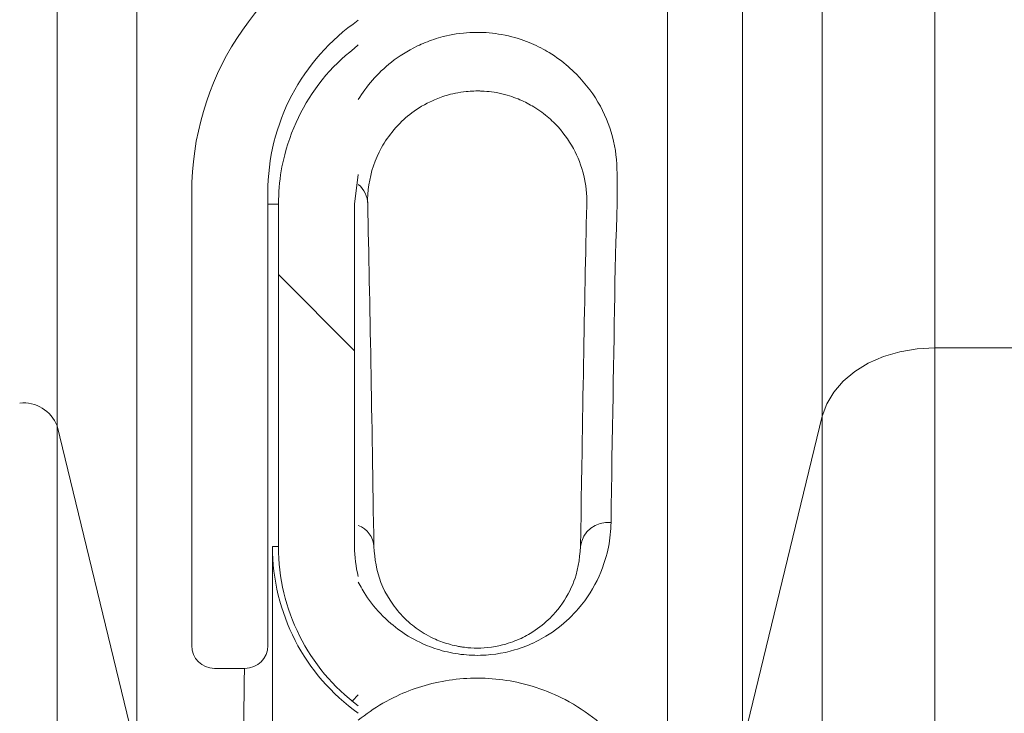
# Model space of a CAD drawing. Extents: x 193 to 943, y 26 to 526.
# Tile 164 of 207: x 372.75 to 375.98, y 118.61 to 120.88. Entities that reach past the tile are written whole.
import ezdxf

# ---------------------------------------------------------------- set-up
doc = ezdxf.new("R2010")
doc.units = 0
doc.layers.get('0').update_dxf_attribs({"lineweight": 25})
doc.layers.add('KG4_HLS_SYA', color=7, linetype='Continuous', lineweight=25)

# ---------------------------------------------------------------- blocks, each defined once
blk = doc.blocks.new('Spline-A069HW7K7N', base_point=(373.9144, 118.8208))
at = {"color": 0, "lineweight": -2}
for p, q in [((373.9158, 119.1391), (373.9144, 119.154)), ((373.9174, 119.1243), (373.9158, 119.1391)), ((374.5915, 119.1385), (374.5899, 119.1229)), ((374.593, 119.154), (374.5915, 119.1385)), ((373.9192, 119.1094), (373.9174, 119.1243)), ((373.9215, 119.0945), (373.9192, 119.1094)), ((373.9244, 119.0797), (373.9215, 119.0945)), ((374.5879, 119.1074), (374.5854, 119.0919)), ((374.5899, 119.1229), (374.5879, 119.1074)), ((373.9281, 119.0648), (373.9244, 119.0797)), ((373.9325, 119.0503), (373.9281, 119.0648)), ((374.5822, 119.0764), (374.5781, 119.0609)), ((374.5854, 119.0919), (374.5822, 119.0764)), ((373.9378, 119.0358), (373.9325, 119.0503)), ((373.9439, 119.0213), (373.9378, 119.0358)), ((374.5671, 119.0298), (374.5626, 119.0195)), ((374.5712, 119.0402), (374.5671, 119.0298)), ((374.5749, 119.0505), (374.5712, 119.0402)), ((374.5781, 119.0609), (374.5749, 119.0505)), ((373.9509, 119.0068), (373.9439, 119.0213)), ((373.9587, 118.9925), (373.9509, 119.0068)), ((374.5522, 118.9989), (374.5463, 118.9885)), ((374.5576, 119.0092), (374.5522, 118.9989)), ((374.5626, 119.0195), (374.5576, 119.0092)), ((373.9674, 118.9782), (373.9587, 118.9925)), ((373.9718, 118.9714), (373.9674, 118.9782)), ((373.9764, 118.9647), (373.9718, 118.9714)), ((373.9813, 118.958), (373.9764, 118.9647)), ((374.5332, 118.9679), (374.5259, 118.9577)), ((374.54, 118.9782), (374.5332, 118.9679)), ((374.5463, 118.9885), (374.54, 118.9782)), ((373.9863, 118.9514), (373.9813, 118.958)), ((373.9916, 118.9447), (373.9863, 118.9514)), ((373.9972, 118.9382), (373.9916, 118.9447)), ((374.0029, 118.9317), (373.9972, 118.9382)), ((374.5097, 118.9375), (374.5043, 118.9314)), ((374.5181, 118.9475), (374.5097, 118.9375)), ((374.5259, 118.9577), (374.5181, 118.9475)), ((374.0088, 118.9254), (374.0029, 118.9317)), ((374.015, 118.9191), (374.0088, 118.9254)), ((374.0215, 118.9128), (374.015, 118.9191)), ((374.0282, 118.9067), (374.0215, 118.9128)), ((374.0352, 118.9006), (374.0282, 118.9067)), ((374.041, 118.8958), (374.0352, 118.9006)), ((374.4738, 118.902), (374.4668, 118.8961)), ((374.4804, 118.9077), (374.4738, 118.902)), ((374.4867, 118.9136), (374.4804, 118.9077)), ((374.4928, 118.9195), (374.4867, 118.9136)), ((374.4987, 118.9254), (374.4928, 118.9195)), ((374.5043, 118.9314), (374.4987, 118.9254)), ((374.0469, 118.8912), (374.041, 118.8958)), ((374.053, 118.8866), (374.0469, 118.8912)), ((374.0593, 118.882), (374.053, 118.8866)), ((374.0659, 118.8776), (374.0593, 118.882)), ((374.0726, 118.8732), (374.0659, 118.8776)), ((374.0794, 118.8691), (374.0726, 118.8732)), ((374.0863, 118.865), (374.0794, 118.8691)), ((374.4275, 118.8687), (374.4218, 118.8654)), ((374.436, 118.874), (374.4275, 118.8687)), ((374.4441, 118.8793), (374.436, 118.874)), ((374.452, 118.8848), (374.4441, 118.8793)), ((374.4595, 118.8904), (374.452, 118.8848)), ((374.4668, 118.8961), (374.4595, 118.8904)), ((374.0935, 118.8611), (374.0863, 118.865)), ((374.1009, 118.8572), (374.0935, 118.8611)), ((374.1085, 118.8535), (374.1009, 118.8572)), ((374.1163, 118.8499), (374.1085, 118.8535)), ((374.1221, 118.8474), (374.1163, 118.8499)), ((374.128, 118.845), (374.1221, 118.8474)), ((374.134, 118.8426), (374.128, 118.845)), ((374.1402, 118.8404), (374.134, 118.8426)), ((374.1465, 118.8382), (374.1402, 118.8404)), ((374.1529, 118.8362), (374.1465, 118.8382)), ((374.1591, 118.8343), (374.1529, 118.8362)), ((374.3557, 118.8365), (374.3481, 118.8342)), ((374.3631, 118.8389), (374.3557, 118.8365)), ((374.3703, 118.8415), (374.3631, 118.8389)), ((374.3774, 118.8442), (374.3703, 118.8415)), ((374.3843, 118.847), (374.3774, 118.8442)), ((374.3911, 118.8499), (374.3843, 118.847)), ((374.3975, 118.8528), (374.3911, 118.8499)), ((374.4038, 118.8559), (374.3975, 118.8528)), ((374.4099, 118.859), (374.4038, 118.8559)), ((374.4159, 118.8621), (374.4099, 118.859)), ((374.4218, 118.8654), (374.4159, 118.8621)), ((374.1655, 118.8325), (374.1591, 118.8343)), ((374.172, 118.8308), (374.1655, 118.8325)), ((374.1786, 118.8292), (374.172, 118.8308)), ((374.1852, 118.8278), (374.1786, 118.8292)), ((374.192, 118.8265), (374.1852, 118.8278)), ((374.1953, 118.8259), (374.192, 118.8265)), ((374.1986, 118.8253), (374.1953, 118.8259)), ((374.202, 118.8248), (374.1986, 118.8253)), ((374.2054, 118.8243), (374.202, 118.8248)), ((374.2088, 118.8238), (374.2054, 118.8243)), ((374.2122, 118.8234), (374.2088, 118.8238)), ((374.2227, 118.8222), (374.2122, 118.8234)), ((374.2333, 118.8214), (374.2227, 118.8222)), ((374.244, 118.821), (374.2333, 118.8214)), ((374.2547, 118.8208), (374.244, 118.821)), ((374.2654, 118.821), (374.2547, 118.8208)), ((374.2761, 118.8215), (374.2654, 118.821)), ((374.2886, 118.8226), (374.2761, 118.8215)), ((374.301, 118.8241), (374.2886, 118.8226)), ((374.3132, 118.8261), (374.301, 118.8241)), ((374.3251, 118.8284), (374.3132, 118.8261)), ((374.3368, 118.8312), (374.3251, 118.8284)), ((374.3481, 118.8342), (374.3368, 118.8312))]:
    blk.add_line(p, q, dxfattribs=at)
blk = doc.blocks.new('Kreis-A069HW7M7N', base_point=(373.5814, 118.6067))
at = {"color": 0, "lineweight": -2}
blk.add_ellipse((374.2537, 119.154), major_axis=(-0.6723, 0), ratio=1, start_param=0, end_param=0.950966, dxfattribs=at)
blk = doc.blocks.new('Kreis-A069HW7O7N', base_point=(373.601, 118.631))
at = {"color": 0, "lineweight": -2}
blk.add_ellipse((374.2537, 119.154), major_axis=(-0.6527, 0), ratio=1, start_param=0, end_param=0.929353, dxfattribs=at)
blk = doc.blocks.new('Spline-A069HW7Q7N', base_point=(373.894, 120.279))
at = {"color": 0, "lineweight": -2}
for p, q in [((374.1906, 120.6445), (374.1994, 120.646)), ((374.1994, 120.646), (374.2085, 120.6473)), ((374.2085, 120.6473), (374.2179, 120.6483)), ((374.2179, 120.6483), (374.2241, 120.6489)), ((374.2241, 120.6489), (374.2303, 120.6494)), ((374.2303, 120.6494), (374.2366, 120.6497)), ((374.2366, 120.6497), (374.243, 120.65)), ((374.243, 120.65), (374.2494, 120.6501)), ((374.2494, 120.6501), (374.2557, 120.6502)), ((374.2557, 120.6502), (374.2578, 120.6501)), ((374.2578, 120.6501), (374.2599, 120.6501)), ((374.2599, 120.6501), (374.262, 120.6501)), ((374.262, 120.6501), (374.2641, 120.65)), ((374.2641, 120.65), (374.2661, 120.6499)), ((374.2661, 120.6499), (374.2682, 120.6499)), ((374.2682, 120.6499), (374.2766, 120.6494)), ((374.2766, 120.6494), (374.2849, 120.6488)), ((374.2849, 120.6488), (374.2931, 120.6479)), ((374.2931, 120.6479), (374.3011, 120.647)), ((374.3011, 120.647), (374.3089, 120.6458)), ((374.3089, 120.6458), (374.3165, 120.6446)), ((374.0896, 120.6101), (374.0995, 120.615)), ((374.0995, 120.615), (374.1042, 120.6172)), ((374.1042, 120.6172), (374.109, 120.6194)), ((374.109, 120.6194), (374.1139, 120.6216)), ((374.1139, 120.6216), (374.119, 120.6237)), ((374.119, 120.6237), (374.1242, 120.6258)), ((374.1242, 120.6258), (374.1295, 120.6278)), ((374.1295, 120.6278), (374.1352, 120.6298)), ((374.1352, 120.6298), (374.1409, 120.6318)), ((374.1409, 120.6318), (374.1469, 120.6337)), ((374.1469, 120.6337), (374.153, 120.6356)), ((374.153, 120.6356), (374.1594, 120.6374)), ((374.1594, 120.6374), (374.1659, 120.6392)), ((374.1659, 120.6392), (374.1739, 120.6411)), ((374.1739, 120.6411), (374.1821, 120.6429)), ((374.1821, 120.6429), (374.1906, 120.6445)), ((374.3165, 120.6446), (374.3258, 120.6428)), ((374.3258, 120.6428), (374.3347, 120.6408)), ((374.3347, 120.6408), (374.3433, 120.6387)), ((374.3433, 120.6387), (374.3515, 120.6365)), ((374.3515, 120.6365), (374.3593, 120.6341)), ((374.3593, 120.6341), (374.3669, 120.6317)), ((374.3669, 120.6317), (374.3741, 120.6292)), ((374.3741, 120.6292), (374.381, 120.6266)), ((374.381, 120.6266), (374.3877, 120.624)), ((374.3877, 120.624), (374.3941, 120.6213)), ((374.3941, 120.6213), (374.4004, 120.6186)), ((374.4004, 120.6186), (374.4064, 120.6158)), ((374.4064, 120.6158), (374.4124, 120.6129)), ((374.0392, 120.5784), (374.0466, 120.5838)), ((374.0466, 120.5838), (374.0544, 120.5892)), ((374.0544, 120.5892), (374.0626, 120.5946)), ((374.0626, 120.5946), (374.0711, 120.5998)), ((374.0711, 120.5998), (374.0801, 120.605)), ((374.0801, 120.605), (374.0896, 120.6101)), ((374.4124, 120.6129), (374.4181, 120.6099)), ((374.4181, 120.6099), (374.4237, 120.607)), ((374.4237, 120.607), (374.4292, 120.6039)), ((374.4292, 120.6039), (374.4345, 120.6009)), ((374.4345, 120.6009), (374.4396, 120.5978)), ((374.4396, 120.5978), (374.4465, 120.5935)), ((374.4465, 120.5935), (374.4532, 120.5891)), ((374.4532, 120.5891), (374.4596, 120.5847)), ((374.4596, 120.5847), (374.4658, 120.5802)), ((373.9993, 120.5437), (374.0064, 120.5506)), ((374.0064, 120.5506), (374.0124, 120.5563)), ((374.0124, 120.5563), (374.0187, 120.5619)), ((374.0187, 120.5619), (374.0253, 120.5674)), ((374.0253, 120.5674), (374.0321, 120.573)), ((374.0321, 120.573), (374.0392, 120.5784)), ((374.4658, 120.5802), (374.4718, 120.5757)), ((374.4718, 120.5757), (374.4776, 120.5711)), ((374.4776, 120.5711), (374.4833, 120.5665)), ((374.4833, 120.5665), (374.4887, 120.5618)), ((374.4887, 120.5618), (374.494, 120.5571)), ((374.494, 120.5571), (374.4992, 120.5524)), ((374.4992, 120.5524), (374.5041, 120.5476)), ((373.9741, 120.5154), (373.98, 120.5226)), ((373.98, 120.5226), (373.9861, 120.5297)), ((373.9861, 120.5297), (373.9926, 120.5367)), ((373.9926, 120.5367), (373.9993, 120.5437)), ((374.5041, 120.5476), (374.5089, 120.5428)), ((374.5089, 120.5428), (374.5182, 120.533)), ((374.5182, 120.533), (374.527, 120.5231)), ((374.527, 120.5231), (374.5352, 120.5131)), ((373.9484, 120.4791), (373.9531, 120.4865)), ((373.9531, 120.4865), (373.958, 120.4938)), ((373.958, 120.4938), (373.9631, 120.501)), ((373.9631, 120.501), (373.9685, 120.5082)), ((373.9685, 120.5082), (373.9741, 120.5154)), ((374.5352, 120.5131), (374.5429, 120.503)), ((374.5429, 120.503), (374.5501, 120.4928)), ((374.5501, 120.4928), (374.5569, 120.4825)), ((373.9319, 120.4494), (373.9397, 120.4643)), ((373.9397, 120.4643), (373.944, 120.4717)), ((373.944, 120.4717), (373.9484, 120.4791)), ((374.5569, 120.4825), (374.5633, 120.472)), ((374.5633, 120.472), (374.5693, 120.4614)), ((374.5693, 120.4614), (374.5749, 120.4508)), ((373.9185, 120.4193), (373.9248, 120.4345)), ((373.9248, 120.4345), (373.9319, 120.4494)), ((374.5749, 120.4508), (374.58, 120.44)), ((374.58, 120.44), (374.5848, 120.4292)), ((374.5848, 120.4292), (374.5892, 120.4183)), ((373.904, 120.373), (373.9082, 120.3886)), ((373.9082, 120.3886), (373.913, 120.404)), ((373.913, 120.404), (373.9185, 120.4193)), ((374.5892, 120.4183), (374.5933, 120.4071)), ((374.5933, 120.4071), (374.5971, 120.3958)), ((374.5971, 120.3958), (374.6004, 120.3845)), ((373.898, 120.3421), (373.9007, 120.3576)), ((373.9007, 120.3576), (373.904, 120.373)), ((374.6004, 120.3845), (374.6034, 120.3731)), ((374.6034, 120.3731), (374.606, 120.3616)), ((374.606, 120.3616), (374.6082, 120.35)), ((373.8946, 120.3107), (373.896, 120.3265)), ((373.896, 120.3265), (373.898, 120.3421)), ((374.6082, 120.35), (374.61, 120.3383)), ((374.61, 120.3383), (374.6114, 120.3266)), ((374.6114, 120.3266), (374.6125, 120.3148)), ((373.894, 120.2949), (373.8946, 120.3107)), ((373.8941, 120.279), (373.894, 120.2949)), ((374.6125, 120.3148), (374.6132, 120.3029)), ((374.6132, 120.3029), (374.6134, 120.2909)), ((374.6134, 120.2909), (374.6133, 120.279))]:
    blk.add_line(p, q, dxfattribs=at)
blk = doc.blocks.new('Spline-A069HW7S7N', base_point=(374.593, 119.154))
at = {"color": 0, "lineweight": -2}
for p, q in [((374.6132, 120.2749), (374.6126, 120.2447)), ((374.6133, 120.2763), (374.6132, 120.2756)), ((374.6132, 120.2756), (374.6132, 120.2749)), ((374.6133, 120.279), (374.6133, 120.2783)), ((374.6133, 120.2783), (374.6133, 120.2776)), ((374.6133, 120.2776), (374.6133, 120.2769)), ((374.6133, 120.2769), (374.6133, 120.2763)), ((374.6126, 120.2447), (374.6119, 120.2141)), ((374.6119, 120.2141), (374.6112, 120.1833)), ((374.6112, 120.1833), (374.6106, 120.1521)), ((374.6106, 120.1521), (374.6099, 120.1207)), ((374.6099, 120.1207), (374.6093, 120.0889)), ((374.6093, 120.0889), (374.6086, 120.0569)), ((374.6086, 120.0569), (374.608, 120.0246)), ((374.608, 120.0246), (374.6074, 119.9919)), ((374.6074, 119.9919), (374.6067, 119.959)), ((374.6067, 119.959), (374.6061, 119.9257)), ((374.6061, 119.9257), (374.6054, 119.8922)), ((374.6054, 119.8922), (374.6048, 119.8582)), ((374.6048, 119.8582), (374.6042, 119.824)), ((374.6042, 119.824), (374.6035, 119.7894)), ((374.6035, 119.7894), (374.6029, 119.7546)), ((374.6029, 119.7546), (374.6023, 119.7195)), ((374.6023, 119.7195), (374.6016, 119.6841)), ((374.6016, 119.6841), (374.601, 119.6484)), ((374.601, 119.6484), (374.6004, 119.6125)), ((374.6004, 119.6125), (374.5998, 119.5763)), ((374.5998, 119.5763), (374.5991, 119.5397)), ((374.5991, 119.5397), (374.5985, 119.5028)), ((374.5985, 119.5028), (374.5979, 119.4656)), ((374.5979, 119.4656), (374.5971, 119.4147)), ((374.5971, 119.4147), (374.5963, 119.3632)), ((374.5963, 119.3632), (374.5955, 119.3113)), ((374.5955, 119.3113), (374.5946, 119.259)), ((374.5946, 119.259), (374.5938, 119.2065)), ((374.5938, 119.2065), (374.593, 119.154))]:
    blk.add_line(p, q, dxfattribs=at)
blk = doc.blocks.new('Ellipse-A069HW7U7N', base_point=(373.893, 119.182))
at = {"color": 0, "lineweight": -2, "extrusion": (0, 0, -1)}
blk.add_ellipse((373.8287, 109.279), major_axis=(0, 12.4), ratio=0.011429, start_param=0.479779, end_param=0.649525, dxfattribs=at)
blk = doc.blocks.new('Spline-A069HW7W7N', base_point=(373.601, 120.279))
at = {"color": 0, "lineweight": -2}
for p, q in [((373.8352, 120.7781), (373.8215, 120.7663)), ((373.8492, 120.7898), (373.8352, 120.7781)), ((373.8632, 120.8014), (373.8492, 120.7898)), ((373.8079, 120.7542), (373.7947, 120.7419)), ((373.8215, 120.7663), (373.8079, 120.7542)), ((373.769, 120.7155), (373.7566, 120.7015)), ((373.7818, 120.7291), (373.769, 120.7155)), ((373.7947, 120.7419), (373.7818, 120.7291)), ((373.7447, 120.6871), (373.7333, 120.6723)), ((373.7566, 120.7015), (373.7447, 120.6871)), ((373.7223, 120.6571), (373.7117, 120.6417)), ((373.7333, 120.6723), (373.7223, 120.6571)), ((373.7018, 120.6264), (373.6924, 120.6109)), ((373.7117, 120.6417), (373.7018, 120.6264)), ((373.6833, 120.5952), (373.6747, 120.5792)), ((373.6924, 120.6109), (373.6833, 120.5952)), ((373.6665, 120.563), (373.6588, 120.5465)), ((373.6747, 120.5792), (373.6665, 120.563)), ((373.6514, 120.5294), (373.6445, 120.5121)), ((373.6588, 120.5465), (373.6514, 120.5294)), ((373.638, 120.4945), (373.6321, 120.4768)), ((373.6445, 120.5121), (373.638, 120.4945)), ((373.6266, 120.4589), (373.6217, 120.4409)), ((373.6321, 120.4768), (373.6266, 120.4589)), ((373.6184, 120.4277), (373.6153, 120.4145)), ((373.6217, 120.4409), (373.6184, 120.4277)), ((373.6102, 120.388), (373.6081, 120.3746)), ((373.6126, 120.4013), (373.6102, 120.388)), ((373.6153, 120.4145), (373.6126, 120.4013)), ((373.6063, 120.3612), (373.6049, 120.3476)), ((373.6081, 120.3746), (373.6063, 120.3612)), ((373.6037, 120.3339), (373.6028, 120.3202)), ((373.6049, 120.3476), (373.6037, 120.3339)), ((373.6015, 120.2927), (373.601, 120.279)), ((373.6021, 120.3064), (373.6015, 120.2927)), ((373.6028, 120.3202), (373.6021, 120.3064))]:
    blk.add_line(p, q, dxfattribs=at)
blk = doc.blocks.new('Spline-A069HW9A7N', base_point=(373.4823, 118.1892))
at = {"color": 0, "lineweight": -2}
for p, q in [((373.4896, 118.754), (373.489, 118.7108)), ((373.489, 118.7108), (373.4884, 118.6676)), ((373.4884, 118.6676), (373.4878, 118.6243)), ((373.4878, 118.6243), (373.4872, 118.5807)), ((373.4872, 118.5807), (373.4867, 118.5368)), ((373.4867, 118.5368), (373.4861, 118.4926)), ((373.4861, 118.4926), (373.4854, 118.4429)), ((373.4854, 118.4429), (373.4848, 118.3927)), ((373.4848, 118.3927), (373.4842, 118.3422)), ((373.4842, 118.3422), (373.4835, 118.2913)), ((373.4835, 118.2913), (373.4829, 118.2403)), ((373.4829, 118.2403), (373.4823, 118.1892))]:
    blk.add_line(p, q, dxfattribs=at)
blk = doc.blocks.new('Kreis-A069HW9Q7N', base_point=(373.851, 119.0558))
at = {"color": 0, "lineweight": -2}
blk.add_ellipse((374.2537, 119.154), major_axis=(-0.4027, 0), ratio=1, start_param=0, end_param=0.246122, dxfattribs=at)
blk = doc.blocks.new('Kreis-A069HXLC7N', base_point=(373.3162, 120.3165))
at = {"color": 0, "lineweight": -2}
blk.add_ellipse((374.2537, 120.3165), major_axis=(-0.3905, 0.8523), ratio=1, start_param=0, end_param=1.141123, dxfattribs=at)
blk = doc.blocks.new('Kreis-A069HXLE7N', base_point=(373.3162, 118.754))
at = {"color": 0, "lineweight": -2}
blk.add_ellipse((373.3912, 118.829), major_axis=(-0.075, 0), ratio=1, start_param=0, end_param=1.570796, dxfattribs=at)
blk = doc.blocks.new('Kreis-A069HXLG7N', base_point=(373.4912, 118.754))
at = {"color": 0, "lineweight": -2}
blk.add_ellipse((373.4912, 118.829), major_axis=(0, -0.075), ratio=1, start_param=0, end_param=1.570796, dxfattribs=at)
blk = doc.blocks.new('Kreis-A069HXLI7N', base_point=(373.5662, 120.3165))
at = {"color": 0, "lineweight": -2}
blk.add_ellipse((374.2537, 120.3165), major_axis=(-0.3905, 0.5658), ratio=1, start_param=0, end_param=0.966655, dxfattribs=at)
blk = doc.blocks.new('Polylinie-A069HXPE7N', base_point=(375.3866, 119.582))
at = {"color": 0, "lineweight": -2}
for p, q in [((375.6979, 119.8037), (375.7559, 119.807)), ((375.5378, 119.7562), (375.5876, 119.778)), ((375.5876, 119.778), (375.6414, 119.794)), ((375.6414, 119.794), (375.6979, 119.8037)), ((375.4933, 119.7291), (375.5378, 119.7562)), ((375.4551, 119.6973), (375.4933, 119.7291)), ((375.4241, 119.6616), (375.4551, 119.6973)), ((375.4011, 119.6229), (375.4241, 119.6616)), ((375.3866, 119.582), (375.4011, 119.6229))]:
    blk.add_line(p, q, dxfattribs=at)
blk = doc.blocks.new('Spline-A069HXUA7N', base_point=(373.8632, 119.2336))
at = {"color": 0, "lineweight": -2}
for p, q in [((374.2082, 120.8404), (374.1965, 120.839)), ((374.2187, 120.8413), (374.2082, 120.8404)), ((374.2293, 120.842), (374.2187, 120.8413)), ((374.24, 120.8424), (374.2293, 120.842)), ((374.2507, 120.8426), (374.24, 120.8424)), ((374.2614, 120.8426), (374.2507, 120.8426)), ((374.2722, 120.8423), (374.2614, 120.8426)), ((374.2827, 120.8417), (374.2722, 120.8423)), ((374.2932, 120.8409), (374.2827, 120.8417)), ((374.3036, 120.8399), (374.2932, 120.8409)), ((374.3138, 120.8386), (374.3036, 120.8399)), ((374.0832, 120.8093), (374.0766, 120.8065)), ((374.09, 120.812), (374.0832, 120.8093)), ((374.0969, 120.8146), (374.09, 120.812)), ((374.104, 120.8172), (374.0969, 120.8146)), ((374.1112, 120.8196), (374.104, 120.8172)), ((374.1187, 120.822), (374.1112, 120.8196)), ((374.1263, 120.8243), (374.1187, 120.822)), ((374.1341, 120.8266), (374.1263, 120.8243)), ((374.1421, 120.8287), (374.1341, 120.8266)), ((374.1524, 120.8312), (374.1421, 120.8287)), ((374.163, 120.8335), (374.1524, 120.8312)), ((374.1739, 120.8356), (374.163, 120.8335)), ((374.1851, 120.8374), (374.1739, 120.8356)), ((374.1965, 120.839), (374.1851, 120.8374)), ((374.3238, 120.8372), (374.3138, 120.8386)), ((374.3335, 120.8356), (374.3238, 120.8372)), ((374.3451, 120.8333), (374.3335, 120.8356)), ((374.3562, 120.8309), (374.3451, 120.8333)), ((374.3671, 120.8282), (374.3562, 120.8309)), ((374.3776, 120.8254), (374.3671, 120.8282)), ((374.3878, 120.8223), (374.3776, 120.8254)), ((374.3977, 120.8191), (374.3878, 120.8223)), ((374.4066, 120.816), (374.3977, 120.8191)), ((374.4153, 120.8128), (374.4066, 120.816)), ((374.4238, 120.8095), (374.4153, 120.8128)), ((374.432, 120.8061), (374.4238, 120.8095)), ((374.0222, 120.7792), (374.0114, 120.7726)), ((374.0335, 120.7856), (374.0222, 120.7792)), ((374.0453, 120.7919), (374.0335, 120.7856)), ((374.0576, 120.798), (374.0453, 120.7919)), ((374.0638, 120.8009), (374.0576, 120.798)), ((374.0701, 120.8037), (374.0638, 120.8009)), ((374.0766, 120.8065), (374.0701, 120.8037)), ((374.44, 120.8026), (374.432, 120.8061)), ((374.4477, 120.799), (374.44, 120.8026)), ((374.4553, 120.7953), (374.4477, 120.799)), ((374.4626, 120.7916), (374.4553, 120.7953)), ((374.4698, 120.7878), (374.4626, 120.7916)), ((374.4768, 120.7839), (374.4698, 120.7878)), ((374.4835, 120.78), (374.4768, 120.7839)), ((374.4902, 120.7761), (374.4835, 120.78)), ((374.4989, 120.7706), (374.4902, 120.7761)), ((373.9724, 120.745), (373.9635, 120.7379)), ((373.9815, 120.7521), (373.9724, 120.745)), ((373.9911, 120.759), (373.9815, 120.7521)), ((374.001, 120.7659), (373.9911, 120.759)), ((374.0114, 120.7726), (374.001, 120.7659)), ((374.5074, 120.7651), (374.4989, 120.7706)), ((374.5155, 120.7595), (374.5074, 120.7651)), ((374.5235, 120.7538), (374.5155, 120.7595)), ((374.5311, 120.748), (374.5235, 120.7538)), ((374.5385, 120.7422), (374.5311, 120.748)), ((373.9389, 120.7159), (373.9313, 120.7084)), ((373.9469, 120.7233), (373.9389, 120.7159)), ((373.955, 120.7306), (373.9469, 120.7233)), ((373.9635, 120.7379), (373.955, 120.7306)), ((374.5457, 120.7363), (374.5385, 120.7422)), ((374.5527, 120.7303), (374.5457, 120.7363)), ((374.5594, 120.7243), (374.5527, 120.7303)), ((374.566, 120.7183), (374.5594, 120.7243)), ((374.5724, 120.7122), (374.566, 120.7183)), ((374.5785, 120.706), (374.5724, 120.7122)), ((373.9098, 120.6856), (373.9032, 120.6779)), ((373.9167, 120.6933), (373.9098, 120.6856)), ((373.9238, 120.7009), (373.9167, 120.6933)), ((373.9313, 120.7084), (373.9238, 120.7009)), ((374.5907, 120.6934), (374.5785, 120.706)), ((374.6021, 120.6805), (374.5907, 120.6934)), ((374.613, 120.6675), (374.6021, 120.6805)), ((373.8794, 120.6462), (373.8739, 120.6382)), ((373.885, 120.6542), (373.8794, 120.6462)), ((373.8908, 120.6622), (373.885, 120.6542)), ((373.8968, 120.6701), (373.8908, 120.6622)), ((373.9032, 120.6779), (373.8968, 120.6701)), ((374.6232, 120.6543), (374.613, 120.6675)), ((374.6328, 120.641), (374.6232, 120.6543)), ((373.8685, 120.6301), (373.8632, 120.6221)), ((373.8739, 120.6382), (373.8685, 120.6301)), ((374.6417, 120.6275), (374.6328, 120.641)), ((374.6502, 120.6138), (374.6417, 120.6275)), ((374.6581, 120.6), (374.6502, 120.6138)), ((374.6654, 120.586), (374.6581, 120.6)), ((374.6721, 120.572), (374.6654, 120.586)), ((374.6783, 120.5578), (374.6721, 120.572)), ((374.684, 120.5434), (374.6783, 120.5578)), ((374.6892, 120.529), (374.684, 120.5434)), ((374.6939, 120.5144), (374.6892, 120.529)), ((374.698, 120.4997), (374.6939, 120.5144)), ((374.7016, 120.4849), (374.698, 120.4997)), ((374.7047, 120.47), (374.7016, 120.4849)), ((374.7072, 120.4551), (374.7047, 120.47)), ((374.7092, 120.4401), (374.7072, 120.4551)), ((374.7107, 120.425), (374.7092, 120.4401)), ((374.7117, 120.4098), (374.7107, 120.425)), ((374.7125, 120.3945), (374.7117, 120.4098)), ((374.7129, 120.3791), (374.7125, 120.3945)), ((374.7132, 120.3637), (374.7129, 120.3791)), ((374.7134, 120.3229), (374.7132, 120.3637)), ((374.7129, 120.2816), (374.7134, 120.3229)), ((374.7119, 120.2397), (374.7129, 120.2816)), ((374.7107, 120.1972), (374.7119, 120.2397)), ((374.7093, 120.1543), (374.7107, 120.1972)), ((374.708, 120.1108), (374.7093, 120.1543)), ((374.7068, 120.0667), (374.708, 120.1108)), ((374.7059, 120.0221), (374.7068, 120.0667)), ((374.7051, 119.9769), (374.7059, 120.0221)), ((374.7043, 119.9313), (374.7051, 119.9769)), ((374.7036, 119.8852), (374.7043, 119.9313)), ((374.7029, 119.8385), (374.7036, 119.8852)), ((374.7021, 119.7914), (374.7029, 119.8385)), ((374.7013, 119.7438), (374.7021, 119.7914)), ((374.7005, 119.6957), (374.7013, 119.7438)), ((374.6996, 119.6469), (374.7005, 119.6957)), ((374.6988, 119.5976), (374.6996, 119.6469)), ((374.6979, 119.5477), (374.6988, 119.5976)), ((374.6971, 119.4964), (374.6979, 119.5477)), ((374.6962, 119.4445), (374.6971, 119.4964)), ((374.6954, 119.3921), (374.6962, 119.4445)), ((374.6946, 119.3395), (374.6954, 119.3921)), ((374.6938, 119.2866), (374.6946, 119.3395)), ((374.693, 119.2336), (374.6938, 119.2866))]:
    blk.add_line(p, q, dxfattribs=at)
blk = doc.blocks.new('Spline-A069HXUC7N', base_point=(373.8632, 118.797))
at = {"color": 0, "lineweight": -2}
for p, q in [((374.6919, 119.2134), (374.6925, 119.2235)), ((374.6925, 119.2235), (374.693, 119.2336)), ((374.6893, 119.183), (374.6903, 119.1931)), ((374.6903, 119.1931), (374.6912, 119.2032)), ((374.6912, 119.2032), (374.6919, 119.2134)), ((374.6845, 119.1525), (374.6864, 119.1627)), ((374.6864, 119.1627), (374.6879, 119.1728)), ((374.6879, 119.1728), (374.6893, 119.183)), ((374.6772, 119.1221), (374.6799, 119.1322)), ((374.6799, 119.1322), (374.6823, 119.1424)), ((374.6823, 119.1424), (374.6845, 119.1525)), ((374.6649, 119.0843), (374.6698, 119.0981)), ((374.6698, 119.0981), (374.6743, 119.112)), ((374.6743, 119.112), (374.6772, 119.1221)), ((374.6536, 119.0567), (374.6595, 119.0705)), ((374.6595, 119.0705), (374.6649, 119.0843)), ((373.8632, 119.0372), (373.8662, 119.0316)), ((373.8662, 119.0316), (373.8693, 119.026)), ((374.6327, 119.0159), (374.6402, 119.0294)), ((374.6402, 119.0294), (374.6472, 119.043)), ((374.6472, 119.043), (374.6536, 119.0567)), ((373.8693, 119.026), (373.8724, 119.0204)), ((373.8724, 119.0204), (373.8756, 119.0148)), ((373.8756, 119.0148), (373.8788, 119.0092)), ((373.8788, 119.0092), (373.8821, 119.0037)), ((373.8821, 119.0037), (373.8878, 118.9948)), ((374.6159, 118.9892), (374.6246, 119.0025)), ((374.6246, 119.0025), (374.6327, 119.0159)), ((373.8878, 118.9948), (373.8938, 118.9859)), ((373.8938, 118.9859), (373.9001, 118.9771)), ((373.9001, 118.9771), (373.9067, 118.9683)), ((373.9067, 118.9683), (373.9135, 118.9597)), ((374.5966, 118.9631), (374.6066, 118.9761)), ((374.6066, 118.9761), (374.6159, 118.9892)), ((373.9135, 118.9597), (373.9207, 118.9511)), ((373.9207, 118.9511), (373.9281, 118.9426)), ((373.9281, 118.9426), (373.9359, 118.9342)), ((373.9359, 118.9342), (373.9439, 118.9259)), ((374.5635, 118.9259), (374.5713, 118.934)), ((374.5713, 118.934), (374.5788, 118.9421)), ((374.5788, 118.9421), (374.586, 118.9503)), ((374.586, 118.9503), (374.5966, 118.9631)), ((373.9439, 118.9259), (373.9523, 118.9178)), ((373.9523, 118.9178), (373.9609, 118.9097)), ((373.9609, 118.9097), (373.9699, 118.9018)), ((373.9699, 118.9018), (373.9774, 118.8956)), ((374.5293, 118.895), (374.5383, 118.9026)), ((374.5383, 118.9026), (374.547, 118.9102)), ((374.547, 118.9102), (374.5554, 118.918)), ((374.5554, 118.918), (374.5635, 118.9259)), ((373.9774, 118.8956), (373.9852, 118.8894)), ((373.9852, 118.8894), (373.9932, 118.8833)), ((373.9932, 118.8833), (374.0013, 118.8774)), ((374.0013, 118.8774), (374.0098, 118.8716)), ((374.0098, 118.8716), (374.0184, 118.8659)), ((374.4901, 118.8666), (374.5004, 118.8735)), ((374.5004, 118.8735), (374.5104, 118.8805)), ((374.5104, 118.8805), (374.52, 118.8877)), ((374.52, 118.8877), (374.5293, 118.895)), ((374.0184, 118.8659), (374.0273, 118.8604)), ((374.0273, 118.8604), (374.0364, 118.855)), ((374.0364, 118.855), (374.0457, 118.8498)), ((374.0457, 118.8498), (374.0553, 118.8447)), ((374.0553, 118.8447), (374.0651, 118.8399)), ((374.0651, 118.8399), (374.0751, 118.8352)), ((374.4308, 118.8346), (374.4394, 118.8385)), ((374.4394, 118.8385), (374.4477, 118.8425)), ((374.4477, 118.8425), (374.4559, 118.8467)), ((374.4559, 118.8467), (374.464, 118.851)), ((374.464, 118.851), (374.4718, 118.8554)), ((374.4718, 118.8554), (374.4795, 118.86)), ((374.4795, 118.86), (374.4901, 118.8666)), ((374.0751, 118.8352), (374.0827, 118.8319)), ((374.0827, 118.8319), (374.0904, 118.8287)), ((374.0904, 118.8287), (374.0982, 118.8257)), ((374.0982, 118.8257), (374.1061, 118.8227)), ((374.1061, 118.8227), (374.1142, 118.8199)), ((374.1142, 118.8199), (374.1224, 118.8173)), ((374.1224, 118.8173), (374.1306, 118.8147)), ((374.1306, 118.8147), (374.139, 118.8123)), ((374.139, 118.8123), (374.1475, 118.8101)), ((374.1475, 118.8101), (374.156, 118.8081)), ((374.156, 118.8081), (374.1647, 118.8061)), ((374.1647, 118.8061), (374.1735, 118.8044)), ((374.1735, 118.8044), (374.1823, 118.8029)), ((374.3148, 118.8013), (374.3306, 118.8038)), ((374.3306, 118.8038), (374.3462, 118.8069)), ((374.3462, 118.8069), (374.3615, 118.8105)), ((374.3615, 118.8105), (374.3765, 118.8146)), ((374.3765, 118.8146), (374.3859, 118.8175)), ((374.3859, 118.8175), (374.3952, 118.8206)), ((374.3952, 118.8206), (374.4044, 118.8238)), ((374.4044, 118.8238), (374.4133, 118.8273)), ((374.4133, 118.8273), (374.4222, 118.8309)), ((374.4222, 118.8309), (374.4308, 118.8346)), ((374.1823, 118.8029), (374.1913, 118.8015)), ((374.1913, 118.8015), (374.2003, 118.8003)), ((374.2003, 118.8003), (374.2094, 118.7993)), ((374.2094, 118.7993), (374.2185, 118.7984)), ((374.2185, 118.7984), (374.2276, 118.7978)), ((374.2276, 118.7978), (374.2368, 118.7973)), ((374.2368, 118.7973), (374.246, 118.7971)), ((374.246, 118.7971), (374.2552, 118.797)), ((374.2552, 118.797), (374.2644, 118.7971)), ((374.2644, 118.7971), (374.2736, 118.7974)), ((374.2736, 118.7974), (374.2828, 118.7979)), ((374.2828, 118.7979), (374.2989, 118.7993)), ((374.2989, 118.7993), (374.3148, 118.8013))]:
    blk.add_line(p, q, dxfattribs=at)
blk = doc.blocks.new('Spline-A069HXUE7N', base_point=(373.8632, 118.3549))
at = {"color": 0, "lineweight": -2}
for p, q in [((374.1156, 118.7068), (374.1044, 118.7042)), ((374.1269, 118.7093), (374.1156, 118.7068)), ((374.1383, 118.7115), (374.1269, 118.7093)), ((374.1498, 118.7136), (374.1383, 118.7115)), ((374.1613, 118.7154), (374.1498, 118.7136)), ((374.173, 118.717), (374.1613, 118.7154)), ((374.1847, 118.7185), (374.173, 118.717)), ((374.1964, 118.7197), (374.1847, 118.7185)), ((374.2083, 118.7207), (374.1964, 118.7197)), ((374.2201, 118.7214), (374.2083, 118.7207)), ((374.232, 118.722), (374.2201, 118.7214)), ((374.2438, 118.7223), (374.232, 118.722)), ((374.2557, 118.7224), (374.2438, 118.7223)), ((374.2676, 118.7222), (374.2557, 118.7224)), ((374.2795, 118.7218), (374.2676, 118.7222)), ((374.2913, 118.7212), (374.2795, 118.7218)), ((374.3032, 118.7204), (374.2913, 118.7212)), ((374.3149, 118.7193), (374.3032, 118.7204)), ((374.3267, 118.718), (374.3149, 118.7193)), ((374.3383, 118.7165), (374.3267, 118.718)), ((374.3499, 118.7148), (374.3383, 118.7165)), ((374.3615, 118.7129), (374.3499, 118.7148)), ((374.3729, 118.7108), (374.3615, 118.7129)), ((374.3843, 118.7085), (374.3729, 118.7108)), ((374.3955, 118.706), (374.3843, 118.7085)), ((374.0194, 118.6765), (374.0094, 118.6723)), ((374.0296, 118.6805), (374.0194, 118.6765)), ((374.0399, 118.6844), (374.0296, 118.6805)), ((374.0504, 118.6881), (374.0399, 118.6844)), ((374.0609, 118.6917), (374.0504, 118.6881)), ((374.0716, 118.6951), (374.0609, 118.6917)), ((374.0824, 118.6983), (374.0716, 118.6951)), ((374.0934, 118.7013), (374.0824, 118.6983)), ((374.1044, 118.7042), (374.0934, 118.7013)), ((374.4087, 118.7027), (374.3955, 118.706)), ((374.4217, 118.6992), (374.4087, 118.7027)), ((374.4345, 118.6954), (374.4217, 118.6992)), ((374.4472, 118.6914), (374.4345, 118.6954)), ((374.4597, 118.6872), (374.4472, 118.6914)), ((374.472, 118.6827), (374.4597, 118.6872)), ((374.4842, 118.678), (374.472, 118.6827)), ((374.4961, 118.6731), (374.4842, 118.678)), ((373.9551, 118.646), (373.944, 118.6398)), ((373.9664, 118.652), (373.9551, 118.646)), ((373.978, 118.6579), (373.9664, 118.652)), ((373.9897, 118.6635), (373.978, 118.6579)), ((373.9995, 118.668), (373.9897, 118.6635)), ((374.0094, 118.6723), (373.9995, 118.668)), ((374.5079, 118.668), (374.4961, 118.6731)), ((374.5194, 118.6627), (374.5079, 118.668)), ((374.5308, 118.6572), (374.5194, 118.6627)), ((374.542, 118.6515), (374.5308, 118.6572)), ((374.5558, 118.644), (374.542, 118.6515)), ((374.5694, 118.6363), (374.5558, 118.644)), ((373.9022, 118.6131), (373.8923, 118.6061)), ((373.9123, 118.6201), (373.9022, 118.6131)), ((373.9226, 118.6268), (373.9123, 118.6201)), ((373.9332, 118.6334), (373.9226, 118.6268)), ((373.944, 118.6398), (373.9332, 118.6334)), ((374.5826, 118.6282), (374.5694, 118.6363)), ((374.5955, 118.62), (374.5826, 118.6282)), ((374.608, 118.6115), (374.5955, 118.62)), ((374.6203, 118.6028), (374.608, 118.6115)), ((373.8728, 118.5917), (373.8632, 118.5845)), ((373.8825, 118.5989), (373.8728, 118.5917)), ((373.8923, 118.6061), (373.8825, 118.5989)), ((374.6322, 118.5939), (374.6203, 118.6028)), ((374.6438, 118.5848), (374.6322, 118.5939)), ((374.655, 118.5755), (374.6438, 118.5848)), ((374.666, 118.5661), (374.655, 118.5755)), ((374.6767, 118.5564), (374.666, 118.5661)), ((374.6871, 118.5466), (374.6767, 118.5564)), ((374.7017, 118.5321), (374.6871, 118.5466)), ((374.7158, 118.5172), (374.7017, 118.5321)), ((374.7292, 118.502), (374.7158, 118.5172)), ((374.7419, 118.4866), (374.7292, 118.502)), ((374.754, 118.4708), (374.7419, 118.4866)), ((374.7653, 118.4548), (374.754, 118.4708)), ((374.7759, 118.4386), (374.7653, 118.4548)), ((374.7859, 118.4221), (374.7759, 118.4386)), ((374.7955, 118.4054), (374.7859, 118.4221)), ((374.8046, 118.3886), (374.7955, 118.4054)), ((374.8135, 118.3718), (374.8046, 118.3886)), ((374.8223, 118.3549), (374.8135, 118.3718))]:
    blk.add_line(p, q, dxfattribs=at)
blk = doc.blocks.new('Kreis-A069HXUO7N', base_point=(374.593, 119.154))
at = {"color": 0, "lineweight": -2}
blk.add_ellipse((374.6832, 119.1433), major_axis=(0.0098, 0.0903), ratio=1, start_param=0, end_param=1.561348, dxfattribs=at)
blk = doc.blocks.new('Kreis-A069HXUQ7N', base_point=(373.8632, 119.154))
at = {"color": 0, "lineweight": -2}
blk.add_ellipse((373.8362, 119.1502), major_axis=(0.0782, 0.0037), ratio=1, start_param=0, end_param=1.171136, dxfattribs=at)
blk = doc.blocks.new('Kreis-A069HXUS7N', base_point=(373.8632, 120.279))
at = {"color": 0, "lineweight": -2}
blk.add_ellipse((373.8103, 120.2784), major_axis=(0.0839, 0.0006), ratio=1, start_param=0, end_param=0.881099, dxfattribs=at)
blk = doc.blocks.new('Kreis-A069HXXO7N', base_point=(372.7516, 119.5505))
at = {"color": 0, "lineweight": -2}
blk.add_ellipse((372.7629, 119.5056), major_axis=(0.1117, 0.0448), ratio=1, start_param=0, end_param=1.283822, dxfattribs=at)
blk = doc.blocks.new('DWG-Schraffur-A069I17A7N')
at = {"color": 0, "lineweight": -2}
for p, q in [((373.851, 119.7971), (373.601, 120.0472)), ((373.844, 118.6478), (373.8632, 118.667))]:
    blk.add_line(p, q, dxfattribs=at)

msp = doc.modelspace()

# ---------------------------------------------------------------- linework, layer by layer
at = {"layer": 'KG4_HLS_SYA', "color": 8, "linetype": 'Continuous', "lineweight": 9, "ltscale": 0.13, "true_color": 0x808080}
for p, q in [((375.7559, 119.807), (375.7559, 123.1586)), ((375.3866, 122.862), (375.3866, 119.582)), ((372.8746, 122.8204), (372.8746, 119.5505)), ((375.125, 118.5049), (375.125, 121.3045)), ((373.1362, 118.4733), (373.1362, 121.2635)), ((374.8788, 121.109), (374.8788, 118.3549)), ((373.8632, 120.3762), (373.851, 120.279)), ((373.3162, 118.829), (373.3162, 120.3165)), ((373.5662, 118.829), (373.5662, 120.3165)), ((373.601, 120.279), (373.5662, 120.279)), ((373.601, 120.279), (373.601, 119.154)), ((373.851, 120.279), (373.851, 119.154)), ((375.7559, 116.0269), (375.7559, 119.807)), ((376.6206, 119.807), (375.7559, 119.807)), ((375.3866, 119.582), (375.125, 118.5049)), ((375.3866, 119.582), (375.3866, 115.9252)), ((373.1362, 118.4733), (372.8746, 119.5505)), ((372.8746, 119.5505), (372.8746, 115.911)), ((373.5814, 118.3433), (373.5814, 119.154)), ((373.5814, 119.154), (373.601, 119.154)), ((373.4912, 118.754), (373.3912, 118.754))]:
    msp.add_line(p, q, dxfattribs=at)

# ---------------------------------------------------------------- block references
for name, p in [('Kreis-A069HXLC7N', (373.3162, 120.3165)), ('Kreis-A069HXLI7N', (373.5662, 120.3165)), ('Spline-A069HXUA7N', (373.8632, 119.2336)), ('Spline-A069HW7W7N', (373.601, 120.279)), ('Spline-A069HW7Q7N', (373.894, 120.279)), ('Kreis-A069HXUS7N', (373.8632, 120.279)), ('Ellipse-A069HW7U7N', (373.893, 119.182)), ('Spline-A069HW7S7N', (374.593, 119.154)), ('DWG-Schraffur-A069I17A7N', (0, 0)), ('Polylinie-A069HXPE7N', (375.3866, 119.582)), ('Kreis-A069HXXO7N', (372.7516, 119.5505)), ('Spline-A069HXUC7N', (373.8632, 118.797)), ('Kreis-A069HXUQ7N', (373.8632, 119.154)), ('Kreis-A069HXUO7N', (374.593, 119.154)), ('Kreis-A069HW7M7N', (373.5814, 118.6067)), ('Kreis-A069HW7O7N', (373.601, 118.631)), ('Kreis-A069HW9Q7N', (373.851, 119.0558)), ('Spline-A069HW7K7N', (373.9144, 118.8208)), ('Kreis-A069HXLE7N', (373.3162, 118.754)), ('Kreis-A069HXLG7N', (373.4912, 118.754)), ('Spline-A069HW9A7N', (373.4823, 118.1892)), ('Spline-A069HXUE7N', (373.8632, 118.3549))]:
    msp.add_blockref(name, p, dxfattribs=at)

doc.saveas('drawing.dxf')
